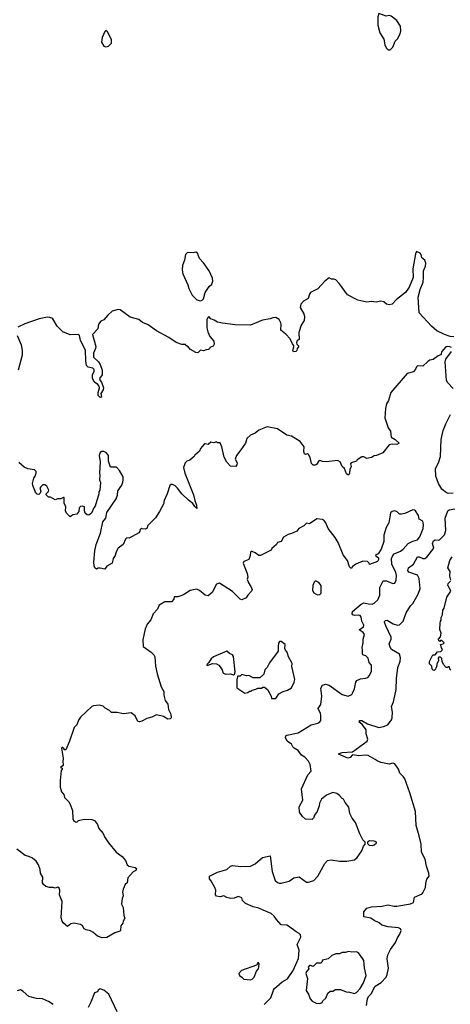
# Model space of a CAD drawing. Extents: x 1603745 to 1745082, y 385868 to 533966.
# Tile 213 of 256: x 1663507 to 1668096, y 469737 to 480245. Entities that reach past the tile are written whole.
import ezdxf

# ---------------------------------------------------------------- set-up
doc = ezdxf.new("R2010")
doc.units = 0

msp = doc.modelspace()

# ---------------------------------------------------------------- linework, layer by layer
at = {"layer": '0CON20XD'}
for points in [[(1667455, 479922), (1667485, 479951), (1667508, 480015), (1667535, 480040), (1667562, 480095), (1667569, 480125), (1667566, 480176), (1667525, 480238), (1667465, 480283), (1667445, 480290), (1667414, 480284), (1667335, 480310), (1667322, 480275), (1667322, 480185), (1667345, 480106), (1667388, 480038), (1667398, 479978), (1667414, 479944), (1667435, 479922), (1667455, 479922)], [(1664425, 479957), (1664455, 479964), (1664484, 479995), (1664486, 480035), (1664442, 480115), (1664425, 480130), (1664415, 480120), (1664387, 480055), (1664378, 480005), (1664405, 479964), (1664425, 479957)], [(1668135, 476859), (1668095, 476865), (1668034, 476884), (1667952, 476925), (1667895, 476976), (1667766, 477115), (1667753, 477285), (1667775, 477365), (1667806, 477445), (1667812, 477495), (1667810, 477565), (1667831, 477615), (1667836, 477645), (1667825, 477678), (1667792, 477705), (1667785, 477740), (1667774, 477754), (1667735, 477770), (1667724, 477746), (1667697, 477585), (1667700, 477495), (1667658, 477392), (1667618, 477332), (1667521, 477259), (1667475, 477209), (1667445, 477202), (1667415, 477210), (1667388, 477235), (1667355, 477242), (1667305, 477232), (1667255, 477238), (1667205, 477232), (1667112, 477252), (1667000, 477310), (1666916, 477425), (1666875, 477469), (1666855, 477477), (1666830, 477475), (1666805, 477489), (1666759, 477455), (1666686, 477374), (1666607, 477335), (1666594, 477315), (1666580, 477270), (1666530, 477240), (1666502, 477208), (1666496, 477175), (1666534, 477105), (1666541, 477075), (1666539, 477035), (1666507, 476985), (1666483, 476905), (1666487, 476833), (1666465, 476820), (1666458, 476795), (1666462, 476782), (1666480, 476765), (1666478, 476755), (1666463, 476737), (1666460, 476715), (1666450, 476705), (1666425, 476702), (1666418, 476715), (1666430, 476755), (1666428, 476768), (1666414, 476784), (1666389, 476839), (1666345, 476888), (1666291, 476931), (1666294, 476995), (1666290, 477010), (1666272, 477045), (1666235, 477066), (1666206, 477064), (1666175, 477051), (1666095, 477037), (1665965, 476984), (1665805, 476989), (1665668, 477005), (1665615, 477017), (1665580, 477040), (1665543, 477053), (1665524, 477076), (1665515, 477072), (1665501, 477045), (1665503, 476955), (1665512, 476915), (1665535, 476863), (1665576, 476815), (1665578, 476782), (1665569, 476761), (1665535, 476747), (1665529, 476731), (1665516, 476724), (1665495, 476723), (1665465, 476710), (1665435, 476717), (1665405, 476688), (1665385, 476692), (1665328, 476725), (1665303, 476753), (1665284, 476764), (1665275, 476780), (1665235, 476780), (1665175, 476799), (1665095, 476854), (1664966, 476925), (1664875, 476989), (1664815, 477013), (1664775, 477046), (1664685, 477071), (1664578, 477148), (1664555, 477151), (1664494, 477136), (1664445, 477093), (1664405, 477043), (1664371, 477029), (1664347, 476995), (1664339, 476945), (1664282, 476885), (1664319, 476759), (1664316, 476735), (1664295, 476685), (1664295, 476645), (1664346, 476595), (1664365, 476564), (1664386, 476505), (1664385, 476455), (1664358, 476415), (1664363, 476395), (1664378, 476378)], [(1665435, 477243), (1665450, 477250), (1665465, 477267), (1665482, 477335), (1665525, 477397), (1665555, 477422), (1665567, 477453), (1665561, 477485), (1665525, 477565), (1665465, 477649), (1665422, 477695), (1665403, 477753), (1665385, 477764), (1665355, 477758), (1665295, 477759), (1665275, 477739), (1665262, 477678), (1665242, 477622), (1665238, 477575), (1665244, 477534), (1665300, 477415), (1665310, 477375), (1665346, 477305), (1665394, 477254), (1665435, 477243)], [(1664378, 476378), (1664399, 476315), (1664395, 476294), (1664370, 476255), (1664380, 476215), (1664365, 476212), (1664345, 476234), (1664343, 476265), (1664357, 476315), (1664355, 476335), (1664341, 476351), (1664305, 476376), (1664284, 476415), (1664284, 476455), (1664302, 476495), (1664301, 476511), (1664285, 476525), (1664235, 476535), (1664219, 476555), (1664212, 476605), (1664209, 476719), (1664155, 476822), (1664144, 476874), (1664135, 476885), (1664045, 476882), (1663966, 476915), (1663905, 476975), (1663861, 477051), (1663851, 477061), (1663828, 477068), (1663805, 477070), (1663715, 477053), (1663561, 476999), (1663487, 476963)], [(1663480, 476875), (1663522, 476775), (1663534, 476715), (1663532, 476665), (1663491, 476505)], [(1668108, 476745), (1668091, 476755), (1668065, 476758), (1668048, 476752), (1668006, 476705), (1667995, 476670), (1667965, 476658), (1667915, 476618), (1667878, 476612), (1667855, 476598), (1667802, 476548), (1667745, 476550), (1667735, 476540), (1667726, 476514), (1667703, 476487), (1667635, 476468), (1667463, 476265), (1667438, 476182), (1667416, 476145), (1667404, 476095), (1667400, 475995), (1667435, 475890), (1667458, 475855), (1667465, 475790), (1667510, 475765), (1667552, 475725), (1667525, 475712), (1667476, 475714), (1667443, 475707), (1667376, 475624), (1667310, 475595), (1667285, 475592), (1667256, 475574), (1667205, 475563), (1667175, 475578), (1667155, 475578), (1667105, 475548), (1667095, 475532), (1667040, 475515), (1667033, 475505), (1667040, 475475), (1667026, 475445), (1667022, 475405), (1667014, 475386), (1667005, 475386), (1666990, 475400), (1666970, 475455), (1666945, 475478), (1666922, 475525), (1666895, 475540), (1666775, 475528), (1666735, 475531), (1666705, 475542), (1666695, 475538), (1666671, 475499), (1666655, 475491), (1666635, 475491), (1666618, 475508), (1666604, 475574), (1666586, 475606), (1666575, 475611), (1666554, 475604), (1666541, 475611), (1666535, 475635), (1666539, 475685), (1666495, 475744), (1666405, 475800), (1666355, 475812), (1666255, 475878), (1666145, 475901), (1666056, 475864), (1666015, 475833), (1665965, 475812), (1665926, 475774), (1665913, 475725), (1665862, 475655), (1665817, 475595), (1665804, 475556), (1665823, 475515), (1665822, 475495), (1665812, 475478), (1665755, 475480), (1665714, 475524), (1665686, 475575), (1665663, 475685), (1665645, 475730), (1665615, 475730), (1665605, 475740), (1665575, 475728), (1665545, 475738), (1665515, 475713), (1665485, 475720), (1665475, 475717), (1665435, 475668), (1665425, 475642), (1665374, 475596), (1665366, 475584), (1665320, 475545), (1665290, 475535), (1665270, 475515), (1665252, 475465), (1665266, 475405), (1665360, 475175), (1665373, 475115), (1665393, 475065), (1665395, 475030), (1665375, 475048), (1665353, 475083), (1665305, 475116), (1665235, 475186), (1665189, 475245), (1665165, 475269), (1665135, 475286), (1665120, 475285), (1665108, 475275), (1665078, 475185), (1665048, 475115), (1665040, 475075), (1664998, 474995), (1664953, 474927), (1664870, 474845), (1664865, 474820), (1664845, 474808), (1664813, 474813), (1664805, 474820), (1664790, 474805), (1664788, 474785), (1664775, 474768), (1664675, 474710), (1664650, 474715), (1664635, 474700), (1664608, 474645), (1664558, 474605), (1664534, 474566), (1664523, 474525), (1664503, 474495), (1664492, 474445), (1664437, 474413), (1664415, 474380), (1664365, 474392), (1664345, 474392), (1664325, 474382), (1664308, 474395), (1664300, 474415), (1664298, 474455), (1664307, 474575), (1664321, 474645), (1664369, 474765), (1664394, 474885), (1664424, 474925), (1664436, 474984), (1664535, 475130), (1664548, 475172), (1664554, 475216), (1664594, 475276), (1664605, 475310), (1664611, 475335), (1664609, 475365), (1664572, 475435), (1664538, 475468), (1664475, 475470), (1664453, 475535), (1664452, 475595), (1664433, 475623), (1664405, 475638), (1664383, 475637), (1664364, 475626), (1664353, 475595), (1664363, 475525), (1664358, 475405), (1664362, 475385), (1664358, 475335), (1664368, 475305), (1664362, 475225), (1664350, 475205), (1664350, 475185), (1664313, 475055), (1664298, 475035), (1664273, 474977), (1664245, 474958), (1664225, 474960), (1664205, 474980), (1664198, 475005), (1664198, 475045), (1664175, 475052), (1664155, 475048), (1664140, 475035), (1664138, 474995), (1664115, 474968), (1664075, 474962), (1664045, 474940), (1664005, 474980), (1663994, 475004), (1663998, 475045), (1663982, 475085), (1663980, 475145), (1663973, 475147), (1663945, 475132), (1663915, 475132), (1663885, 475120), (1663835, 475148), (1663815, 475150), (1663790, 475175), (1663790, 475185), (1663815, 475210), (1663818, 475225), (1663796, 475266), (1663775, 475280), (1663755, 475280), (1663731, 475259), (1663720, 475245), (1663732, 475215), (1663727, 475193), (1663712, 475178), (1663695, 475183), (1663674, 475204), (1663648, 475275), (1663644, 475296), (1663657, 475353), (1663672, 475375), (1663682, 475405), (1663682, 475425), (1663665, 475442), (1663595, 475450), (1663555, 475470), (1663498, 475518)], [(1668125, 476308), (1668069, 476369), (1668056, 476395), (1668042, 476595), (1668049, 476621), (1668110, 476705)], [(1668125, 475193), (1668075, 475188), (1668040, 475205), (1668006, 475235), (1667971, 475295), (1667943, 475373), (1667940, 475455), (1667969, 475515), (1667991, 475585), (1667999, 475765), (1668020, 475860), (1668047, 475933), (1668099, 476031)], [(1666114, 469736), (1666184, 469806), (1666212, 469888), (1666224, 469905), (1666305, 469978), (1666362, 470008), (1666423, 470097), (1666480, 470225), (1666484, 470315), (1666464, 470375), (1666503, 470455), (1666498, 470478), (1666485, 470493), (1666455, 470509), (1666372, 470572), (1666355, 470580), (1666294, 470585), (1666245, 470643), (1666218, 470678), (1666186, 470706), (1666100, 470740), (1666055, 470764), (1665995, 470778), (1665912, 470812), (1665880, 470845), (1665873, 470873), (1665855, 470882), (1665835, 470887), (1665792, 470868), (1665756, 470866), (1665715, 470877), (1665684, 470894), (1665645, 470884), (1665605, 470890), (1665594, 470905), (1665597, 470955), (1665588, 470985), (1665545, 471060), (1665530, 471075), (1665530, 471105), (1665614, 471146), (1665715, 471177), (1665755, 471210), (1665775, 471219), (1665865, 471206), (1665965, 471211), (1666017, 471235), (1666096, 471304), (1666175, 471322), (1666198, 471155), (1666229, 471059), (1666255, 471036), (1666275, 471029), (1666295, 471029), (1666378, 471052), (1666430, 471085), (1666485, 471098), (1666565, 471040), (1666585, 471040), (1666642, 471058), (1666686, 471104), (1666759, 471241), (1666789, 471271), (1666825, 471280), (1666916, 471264), (1666995, 471264), (1667075, 471280), (1667105, 471302), (1667152, 471375), (1667172, 471425), (1667190, 471445), (1667188, 471468), (1667164, 471494), (1667131, 471555), (1667085, 471678), (1667049, 471725), (1667027, 471775), (1667015, 471840), (1666975, 471890), (1666958, 471928), (1666945, 471932), (1666916, 471966), (1666886, 471986), (1666845, 471996), (1666775, 471970), (1666723, 471925), (1666703, 471885), (1666697, 471855), (1666676, 471795), (1666649, 471755), (1666638, 471722), (1666625, 471711), (1666552, 471712), (1666521, 471741), (1666488, 471788), (1666484, 471846), (1666524, 471915), (1666512, 472035), (1666579, 472185), (1666612, 472225), (1666604, 472295), (1666585, 472333), (1666545, 472374), (1666512, 472395), (1666476, 472445), (1666431, 472471), (1666417, 472485), (1666402, 472515), (1666359, 472545), (1666341, 472585), (1666345, 472602), (1666355, 472611), (1666475, 472636), (1666615, 472720), (1666685, 472736), (1666705, 472750), (1666717, 472765), (1666718, 472815), (1666714, 472845), (1666693, 472883), (1666688, 472895), (1666718, 472935), (1666728, 473025), (1666718, 473112), (1666735, 473143), (1666765, 473154), (1666805, 473144), (1666945, 473044), (1667007, 473027), (1667045, 473044), (1667054, 473056), (1667076, 473104), (1667089, 473175), (1667099, 473191), (1667140, 473210), (1667194, 473216), (1667216, 473224), (1667234, 473246), (1667256, 473294), (1667256, 473355), (1667232, 473385), (1667220, 473430), (1667196, 473456), (1667165, 473467), (1667159, 473475), (1667161, 473515), (1667156, 473545), (1667169, 473595), (1667166, 473635), (1667183, 473685), (1667169, 473705), (1667124, 473735), (1667171, 473765), (1667176, 473785), (1667153, 473825), (1667145, 473870), (1667136, 473885), (1667115, 473890), (1667075, 473885), (1667056, 473895), (1667050, 473905), (1667055, 473928), (1667145, 474009), (1667175, 474021), (1667225, 474010), (1667265, 474009), (1667285, 474019), (1667323, 474055), (1667345, 474105), (1667344, 474186), (1667380, 474255), (1667415, 474257), (1667485, 474227), (1667505, 474230), (1667518, 474265), (1667521, 474315), (1667516, 474346), (1667474, 474435), (1667471, 474495), (1667483, 474525), (1667498, 474545), (1667565, 474572), (1667595, 474594), (1667646, 474654), (1667695, 474679), (1667745, 474694), (1667771, 474725), (1667808, 474815), (1667810, 474855), (1667802, 474892), (1667766, 474916), (1667756, 474955), (1667725, 475002), (1667715, 475012), (1667697, 475013), (1667610, 474975), (1667575, 474968), (1667555, 474968), (1667531, 474991), (1667505, 475002), (1667475, 474997), (1667459, 474981), (1667441, 474875), (1667414, 474825), (1667387, 474745), (1667386, 474675), (1667360, 474595), (1667326, 474544), (1667302, 474535), (1667300, 474525), (1667332, 474502), (1667332, 474485), (1667319, 474461), (1667235, 474430), (1667230, 474445), (1667212, 474462), (1667165, 474467), (1667090, 474435), (1667050, 474405), (1667045, 474392), (1667035, 474390), (1667022, 474405), (1667000, 474475), (1666954, 474535), (1666902, 474665), (1666869, 474719), (1666794, 474814), (1666770, 474875), (1666750, 474905), (1666735, 474912), (1666675, 474917), (1666595, 474866), (1666565, 474872), (1666535, 474842), (1666482, 474815), (1666462, 474785), (1666427, 474773), (1666405, 474760), (1666368, 474752), (1666317, 474723), (1666293, 474677), (1666256, 474664), (1666245, 474643), (1666195, 474600), (1666188, 474585), (1666075, 474527), (1666055, 474527), (1666018, 474555), (1665985, 474568), (1665975, 474570), (1665968, 474562), (1665963, 474525), (1665948, 474485), (1665895, 474462), (1665890, 474445), (1665930, 474335), (1665937, 474295), (1665933, 474275), (1665944, 474235), (1665971, 474195), (1665984, 474165), (1665976, 474145), (1665938, 474105), (1665920, 474075), (1665876, 474054), (1665855, 474061), (1665775, 474142), (1665635, 474230), (1665605, 474220), (1665559, 474131), (1665515, 474098), (1665483, 474103), (1665425, 474152), (1665395, 474168), (1665325, 474152), (1665265, 474113), (1665235, 474101), (1665193, 474087), (1665155, 474087), (1665148, 474062), (1665126, 474034), (1665055, 474034), (1664993, 473997), (1664974, 473955), (1664928, 473905), (1664905, 473840), (1664864, 473795), (1664856, 473764), (1664844, 473745), (1664820, 473625), (1664822, 473555), (1664908, 473495), (1664935, 473468), (1664948, 473445), (1664953, 473345), (1664971, 473265), (1665014, 473124), (1665042, 473075), (1665043, 473037), (1665058, 472978), (1665085, 472940), (1665094, 472884), (1665116, 472835), (1665122, 472795), (1665112, 472785), (1665085, 472779), (1665038, 472808), (1664965, 472828), (1664915, 472801), (1664862, 472788), (1664810, 472760), (1664783, 472753), (1664766, 472756), (1664737, 472817), (1664695, 472847), (1664615, 472838), (1664545, 472852), (1664485, 472852), (1664465, 472872), (1664417, 472897), (1664398, 472918), (1664355, 472928), (1664295, 472922), (1664276, 472914), (1664155, 472801), (1664132, 472768), (1664115, 472720), (1664088, 472692), (1664038, 472545), (1663997, 472453), (1663982, 472452), (1663980, 472465), (1663965, 472478), (1663955, 472478), (1663951, 472469), (1663971, 472365), (1663967, 472325), (1663972, 472295), (1663970, 472285), (1663942, 472265), (1663958, 472258), (1663960, 472245), (1663948, 472232), (1663938, 472125), (1663940, 472055), (1663954, 472005), (1663978, 471975), (1663985, 471943), (1664033, 471893), (1664045, 471870), (1664071, 471805), (1664073, 471715), (1664080, 471700), (1664100, 471685), (1664115, 471682), (1664135, 471699), (1664195, 471712), (1664275, 471708), (1664305, 471698), (1664337, 471657), (1664352, 471615), (1664395, 471560), (1664410, 471525), (1664452, 471462), (1664535, 471362), (1664598, 471315), (1664635, 471270), (1664652, 471225), (1664670, 471210), (1664737, 471197), (1664753, 471185), (1664746, 471164), (1664715, 471152), (1664660, 471085), (1664653, 471035), (1664632, 471015), (1664608, 470965), (1664602, 470935), (1664608, 470895), (1664598, 470865), (1664593, 470805), (1664609, 470769), (1664618, 470685), (1664628, 470655), (1664608, 470625), (1664607, 470603), (1664584, 470576), (1664582, 470525), (1664574, 470516), (1664520, 470500), (1664435, 470451), (1664385, 470446), (1664335, 470464), (1664286, 470506), (1664260, 470520), (1664215, 470531), (1664195, 470543), (1664176, 470576), (1664155, 470587), (1664085, 470604), (1664052, 470595), (1664015, 470568), (1663972, 470605), (1663960, 470625), (1663950, 470660), (1663958, 470835), (1663931, 470905), (1663934, 470955), (1663929, 470975), (1663915, 470988), (1663885, 470977), (1663864, 470984), (1663825, 470984), (1663785, 470996), (1663760, 471015), (1663750, 471035), (1663752, 471095), (1663729, 471135), (1663725, 471175), (1663707, 471227), (1663682, 471265), (1663645, 471295), (1663605, 471315), (1663565, 471324), (1663475, 471391)], [(1667204, 469724), (1667213, 469795), (1667225, 469821), (1667258, 469852), (1667271, 469885), (1667295, 469929), (1667359, 469971), (1667413, 470027), (1667425, 470055), (1667437, 470123), (1667424, 470224), (1667429, 470265), (1667457, 470323), (1667512, 470395), (1667532, 470445), (1667559, 470485), (1667572, 470525), (1667565, 470542), (1667545, 470552), (1667435, 470565), (1667365, 470580), (1667337, 470607), (1667285, 470630), (1667249, 470655), (1667175, 470670), (1667176, 470725), (1667205, 470763), (1667255, 470779), (1667365, 470783), (1667435, 470798), (1667494, 470784), (1667525, 470784), (1667671, 470809), (1667703, 470825), (1667715, 470880), (1667795, 470917), (1667804, 470926), (1667833, 470985), (1667834, 471025), (1667846, 471074), (1667871, 471105), (1667867, 471135), (1667841, 471211), (1667827, 471285), (1667790, 471360), (1667784, 471445), (1667766, 471535), (1667732, 471645), (1667724, 471795), (1667664, 471995), (1667611, 472145), (1667599, 472165), (1667559, 472205), (1667544, 472245), (1667505, 472303), (1667485, 472311), (1667445, 472300), (1667355, 472318), (1667315, 472334), (1667295, 472351), (1667222, 472392), (1667195, 472396), (1667120, 472390), (1667055, 472400), (1667029, 472371), (1667005, 472365), (1666904, 472405), (1666912, 472415), (1666945, 472426), (1667055, 472433), (1667209, 472545), (1667216, 472565), (1667200, 472625), (1667199, 472665), (1667160, 472720), (1667132, 472745), (1667126, 472755), (1667133, 472767), (1667155, 472767), (1667215, 472730), (1667335, 472692), (1667385, 472701), (1667431, 472719), (1667468, 472772), (1667478, 472795), (1667481, 472855), (1667470, 472915), (1667492, 472965), (1667505, 473028), (1667519, 473095), (1667523, 473215), (1667538, 473332), (1667561, 473395), (1667566, 473436), (1667553, 473475), (1667471, 473525), (1667455, 473549), (1667443, 473585), (1667465, 473635), (1667466, 473655), (1667410, 473775), (1667394, 473815), (1667396, 473824), (1667406, 473834), (1667425, 473836), (1667487, 473797), (1667535, 473783), (1667555, 473788), (1667595, 473825), (1667626, 473915), (1667671, 473989), (1667695, 474016), (1667752, 474115), (1667775, 474175), (1667765, 474282), (1667745, 474318), (1667655, 474348), (1667645, 474365), (1667651, 474395), (1667705, 474435), (1667745, 474512), (1667765, 474513), (1667805, 474494), (1667825, 474494), (1667845, 474508), (1667920, 474605), (1667907, 474655), (1667916, 474684), (1667935, 474694), (1667965, 474690), (1667981, 474695), (1668035, 474749), (1668048, 474795), (1668041, 474925), (1668070, 475005), (1668085, 475015), (1668145, 475025)], [(1668102, 474265), (1668092, 474305), (1668093, 474355), (1668070, 474395), (1668092, 474475), (1668116, 474514)], [(1666685, 474108), (1666705, 474112), (1666720, 474125), (1666719, 474205), (1666695, 474237), (1666665, 474253), (1666655, 474252), (1666645, 474242), (1666632, 474205), (1666626, 474155), (1666640, 474130), (1666665, 474113), (1666685, 474108)], [(1668102, 473302), (1668090, 473315), (1668088, 473338), (1668075, 473340), (1668065, 473330), (1668052, 473332), (1668022, 473365), (1668008, 473395), (1668007, 473427), (1667992, 473442), (1667975, 473442), (1667965, 473430), (1667970, 473405), (1667954, 473366), (1667950, 473335), (1667942, 473328), (1667938, 473312), (1667925, 473300), (1667912, 473302), (1667902, 473312), (1667900, 473345), (1667875, 473370), (1667873, 473397), (1667910, 473465), (1667935, 473468), (1667961, 473499), (1667995, 473502), (1668010, 473515), (1668012, 473525), (1668001, 473541), (1667993, 473577), (1668020, 473585), (1668030, 473595), (1668005, 473620), (1667992, 473618), (1667985, 473610), (1667973, 473615), (1667972, 473635), (1667992, 473658), (1667997, 473697), (1667983, 473737), (1667988, 473805), (1667990, 473825), (1668000, 473835), (1668000, 473865), (1668012, 473895), (1668018, 473945), (1668030, 473965), (1668058, 474082), (1668100, 474145), (1668078, 474198), (1668070, 474205), (1668072, 474228), (1668098, 474252)], [(1666235, 473000), (1666270, 473050), (1666314, 473076), (1666361, 473089), (1666403, 473115), (1666431, 473175), (1666438, 473205), (1666407, 473343), (1666410, 473375), (1666405, 473390), (1666372, 473445), (1666358, 473495), (1666338, 473518), (1666332, 473535), (1666337, 473577), (1666295, 473610), (1666275, 473610), (1666265, 473590), (1666260, 473555), (1666263, 473505), (1666169, 473381), (1666145, 473332), (1666120, 473305), (1666108, 473262), (1666065, 473222), (1665995, 473220), (1665950, 473245), (1665923, 473243), (1665875, 473258), (1665855, 473240), (1665832, 473238), (1665820, 473205), (1665822, 473115), (1665908, 473058), (1665937, 473063), (1665955, 473080), (1665975, 473080), (1665985, 473090), (1666025, 473100), (1666045, 473112), (1666085, 473112), (1666098, 473122), (1666115, 473122), (1666148, 473095), (1666188, 473025), (1666192, 473002), (1666235, 473000)], [(1665785, 473252), (1665798, 473262), (1665802, 473285), (1665785, 473450), (1665775, 473468), (1665742, 473482), (1665716, 473506), (1665573, 473447), (1665547, 473425), (1665519, 473381), (1665500, 473365), (1665505, 473352), (1665563, 473373), (1665605, 473370), (1665628, 473358), (1665645, 473340), (1665666, 473305), (1665675, 473272), (1665705, 473260), (1665755, 473263), (1665785, 473252)], [(1667265, 471433), (1667285, 471440), (1667308, 471462), (1667305, 471470), (1667285, 471478), (1667235, 471480), (1667212, 471468), (1667212, 471452), (1667230, 471435), (1667265, 471433)], [(1666705, 469744), (1666732, 469755), (1666738, 469775), (1666768, 469802), (1666790, 469855), (1666815, 469878), (1666845, 469878), (1666874, 469896), (1666925, 469896), (1666985, 469869), (1667023, 469867), (1667075, 469854), (1667095, 469864), (1667135, 469907), (1667172, 469965), (1667200, 470045), (1667180, 470125), (1667173, 470205), (1667164, 470224), (1667117, 470285), (1667095, 470296), (1667045, 470292), (1667015, 470301), (1666975, 470290), (1666945, 470290), (1666915, 470277), (1666875, 470274), (1666835, 470257), (1666795, 470224), (1666735, 470208), (1666728, 470185), (1666715, 470177), (1666670, 470175), (1666635, 470142), (1666605, 470152), (1666595, 470150), (1666582, 470135), (1666587, 470115), (1666562, 470088), (1666556, 470065), (1666574, 470014), (1666561, 469885), (1666569, 469865), (1666585, 469846), (1666604, 469795), (1666625, 469771), (1666665, 469750), (1666705, 469744)], [(1665965, 469997), (1665985, 470004), (1666006, 470025), (1666030, 470090), (1666053, 470115), (1666058, 470165), (1666052, 470182), (1666038, 470175), (1666040, 470165), (1666030, 470155), (1665872, 470098), (1665843, 470065), (1665848, 470045), (1665876, 470026), (1665895, 470004), (1665965, 469997)], [(1663865, 469736), (1663815, 469766), (1663750, 469795), (1663685, 469798), (1663605, 469820), (1663545, 469873), (1663515, 469890), (1663479, 469881)], [(1664546, 469655), (1664456, 469845), (1664405, 469887), (1664365, 469902), (1664345, 469888), (1664335, 469870), (1664305, 469858), (1664265, 469760), (1664236, 469704)]]:
    msp.add_lwpolyline(points, dxfattribs=at)

doc.saveas('drawing.dxf')
